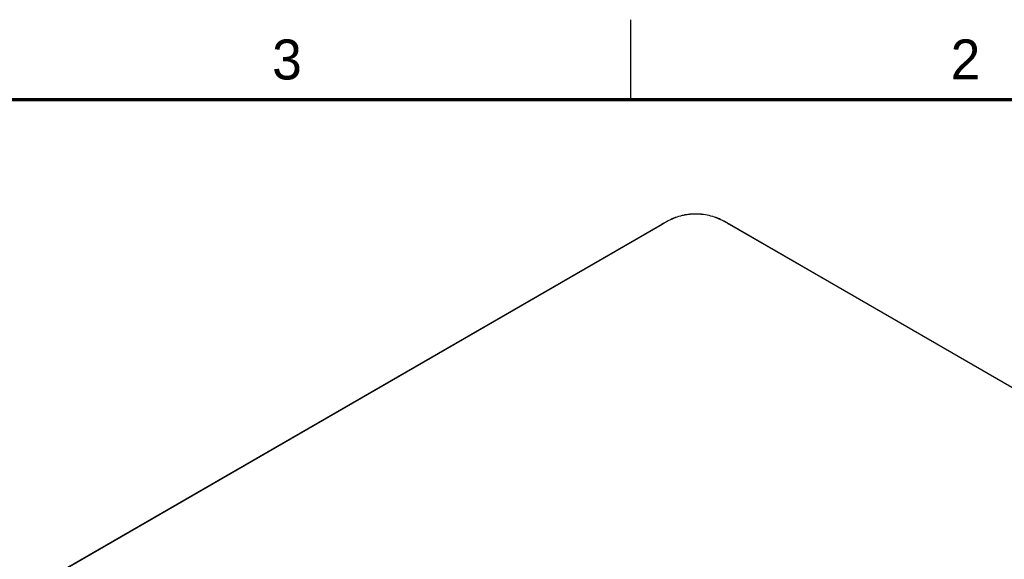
# Model space of a CAD drawing. Header units: inches. Extents: x 0 to 34, y 0 to 22.
# Tile 132 of 136: x 21.7 to 27.8, y 18.6 to 22. Entities that reach past the tile are written whole.
import ezdxf

# ---------------------------------------------------------------- set-up
doc = ezdxf.new("R2010")
doc.units = ezdxf.units.IN
doc.header["$LTSCALE"] = 1.87
doc.header["$MEASUREMENT"] = 0
doc.layers.get('0').update_dxf_attribs({"linetype": 'CONTINUOUS'})
doc.styles.add('TEXTSTYLE_2', font='txt')

msp = doc.modelspace()

# ---------------------------------------------------------------- linework, layer by layer
at = {"color": 2, "linetype": 'CONTINUOUS'}
msp.add_line((25.50002, 22), (25.50002, 21.5), dxfattribs=at)
at = {"color": 7, "linetype": 'CONTINUOUS'}
for p, q in [((21.87976, 18.51559), (25.69814, 20.72028)), ((25.72612, 20.73587), (21.90774, 18.53118)), ((25.72686, 20.73579), (21.90848, 18.53111)), ((25.7048, 20.72399), (25.69814, 20.72028)), ((25.69814, 20.72028), (25.70345, 20.7233)), ((25.73086, 20.73857), (25.72403, 20.73476)), ((25.73087, 20.73857), (25.72611, 20.73587)), ((25.72686, 20.73579), (25.72612, 20.73587)), ((26.09054, 20.73474), (26.0837, 20.73855)), ((26.08842, 20.73587), (26.0837, 20.73855)), ((26.08767, 20.73579), (26.08841, 20.73587)), ((32.02737, 17.30629), (26.08767, 20.73579)), ((32.02811, 17.30636), (26.08841, 20.73587)), ((26.1095, 20.72411), (26.11639, 20.72028)), ((26.11112, 20.72328), (26.11639, 20.72028)), ((26.11639, 20.72028), (32.05609, 17.29077))]:
    msp.add_line(p, q, dxfattribs=at)
at = {"color": 7, "linetype": 'CONTINUOUS', "const_width": 0.02}
msp.add_lwpolyline([(33.50002, 21.5), (0.50002, 21.5)], dxfattribs=at)
at = {"color": 7, "linetype": 'CONTINUOUS'}
for centre, radius, start, end in [((25.88259, 20.40167), 0.36815, 117.795642, 119.115737), ((25.89137, 20.45167), 0.32832, 119.24141, 120.071679), ((25.92301, 20.45132), 0.32869, 59.936476, 60.75738), ((25.93073, 20.39935), 0.37077, 60.887799, 62.359988)]:
    msp.add_arc(centre, radius, start, end, dxfattribs=at)
for points, knots in [([(26.0837, 20.73855), (26.07142, 20.74539), (26.0451, 20.75794), (26.00239, 20.77222), (25.96399, 20.77987), (25.93187, 20.78305), (25.90725, 20.78384), (25.88264, 20.78305), (25.85833, 20.78065), (25.83462, 20.7767), (25.80454, 20.76968), (25.76945, 20.75794), (25.74314, 20.74541), (25.73087, 20.73857)], [0, 0, 0, 0, 0.1146049, 0.2370645, 0.3664084, 0.4329456, 0.5000516, 0.5671449, 0.6336597, 0.6990719, 0.7630009, 0.8854077, 1, 1, 1, 1]), ([(26.08358, 20.73812), (26.07133, 20.74498), (26.04505, 20.75757), (26.00238, 20.7719), (25.96399, 20.7796), (25.93188, 20.78279), (25.90726, 20.78359), (25.88264, 20.78279), (25.85833, 20.78038), (25.83463, 20.77641), (25.80457, 20.76936), (25.76951, 20.75758), (25.74324, 20.745), (25.73099, 20.73815)], [0, 0, 0, 0, 0.1145406, 0.2369745, 0.3663411, 0.4329068, 0.5000475, 0.5671756, 0.6337193, 0.69915, 0.7630856, 0.885469, 1, 1, 1, 1])]:
    msp.add_open_spline(points, degree=3, knots=knots, dxfattribs=at)

# ---------------------------------------------------------------- texts
at = {"color": 2, "linetype": 'CONTINUOUS', "char_height": 0.25, "width": 0.25, "attachment_point": 1, "line_spacing_factor": 0.9, "style": 'TEXTSTYLE_2'}
for s, insert in [('3', (23.25697, 21.87594)), ('2', (27.50251, 21.87616))]:
    msp.add_mtext(s, dxfattribs=dict(at, insert=insert))

doc.saveas('drawing.dxf')
